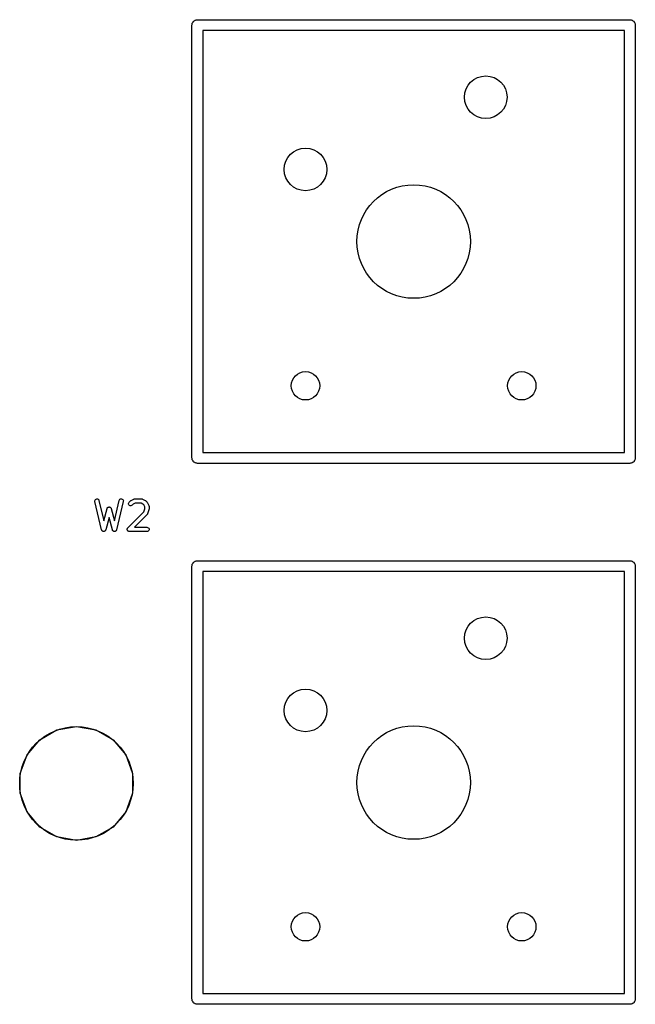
# Model space of a CAD drawing. Extents: x 85 to 363, y -189 to -115.
# Tile 36 of 38: x 341 to 363, y -189 to -154. Entities that reach past the tile are written whole.
import ezdxf

# ---------------------------------------------------------------- set-up
doc = ezdxf.new("R2010")
doc.units = 0
doc.header["$MEASUREMENT"] = 0
doc.layers.add('BLACK', color=7, linetype='CONTINUOUS')

msp = doc.modelspace()

# ---------------------------------------------------------------- linework, layer by layer
at = {"layer": 'Black'}
for p, q in [((346.999, -154.272), (347.004, -154.256)), ((346.999, -154.289), (346.999, -154.272)), ((347.004, -154.256), (347.007, -154.24)), ((347.007, -154.24), (347.016, -154.225)), ((347.016, -154.225), (347.021, -154.21)), ((347.021, -154.21), (347.032, -154.197)), ((347.032, -154.197), (347.04, -154.183)), ((347.04, -154.183), (347.053, -154.172)), ((347.053, -154.172), (347.064, -154.159)), ((347.064, -154.159), (347.078, -154.151)), ((347.078, -154.151), (347.091, -154.14)), ((347.091, -154.14), (347.107, -154.134)), ((347.107, -154.134), (347.121, -154.126)), ((347.121, -154.126), (347.138, -154.123)), ((347.138, -154.123), (347.153, -154.117)), ((347.153, -154.117), (347.17, -154.117)), ((347.17, -154.117), (347.186, -154.114)), ((347.186, -154.114), (362.426, -154.114)), ((362.426, -154.114), (362.443, -154.117)), ((362.443, -154.117), (362.459, -154.117)), ((362.459, -154.117), (362.475, -154.123)), ((362.475, -154.123), (362.491, -154.126)), ((362.491, -154.126), (362.506, -154.134)), ((362.506, -154.134), (362.522, -154.14)), ((362.522, -154.14), (362.534, -154.151)), ((362.534, -154.151), (362.549, -154.159)), ((362.549, -154.159), (362.559, -154.172)), ((362.559, -154.172), (362.572, -154.183)), ((362.572, -154.183), (362.581, -154.197)), ((362.581, -154.197), (362.591, -154.21)), ((362.591, -154.21), (362.597, -154.225)), ((362.597, -154.225), (362.605, -154.24)), ((362.605, -154.24), (362.608, -154.256)), ((362.608, -154.256), (362.614, -154.272)), ((362.614, -154.272), (362.614, -154.289)), ((346.996, -154.305), (346.999, -154.289)), ((346.996, -169.545), (346.996, -154.305)), ((347.377, -154.495), (347.377, -169.355)), ((362.236, -154.495), (347.377, -154.495)), ((362.236, -169.355), (362.236, -154.495)), ((362.614, -154.289), (362.617, -154.305)), ((362.617, -154.305), (362.617, -169.545)), ((347.377, -169.355), (362.236, -169.355)), ((346.999, -169.561), (346.996, -169.545)), ((346.999, -169.578), (346.999, -169.561)), ((347.004, -169.594), (346.999, -169.578)), ((347.007, -169.61), (347.004, -169.594)), ((347.016, -169.625), (347.007, -169.61)), ((347.021, -169.64), (347.016, -169.625)), ((347.032, -169.653), (347.021, -169.64)), ((347.04, -169.667), (347.032, -169.653)), ((347.053, -169.678), (347.04, -169.667)), ((347.064, -169.691), (347.053, -169.678)), ((347.078, -169.699), (347.064, -169.691)), ((347.091, -169.71), (347.078, -169.699)), ((347.107, -169.716), (347.091, -169.71)), ((347.121, -169.724), (347.107, -169.716)), ((347.138, -169.727), (347.121, -169.724)), ((347.153, -169.733), (347.138, -169.727)), ((347.17, -169.733), (347.153, -169.733)), ((347.186, -169.736), (347.17, -169.733)), ((362.426, -169.736), (347.186, -169.736)), ((362.443, -169.733), (362.426, -169.736)), ((362.459, -169.733), (362.443, -169.733)), ((362.475, -169.727), (362.459, -169.733)), ((362.491, -169.724), (362.475, -169.727)), ((362.506, -169.716), (362.491, -169.724)), ((362.522, -169.71), (362.506, -169.716)), ((362.534, -169.699), (362.522, -169.71)), ((362.549, -169.691), (362.534, -169.699)), ((362.559, -169.678), (362.549, -169.691)), ((362.572, -169.667), (362.559, -169.678)), ((362.581, -169.653), (362.572, -169.667)), ((362.591, -169.64), (362.581, -169.653)), ((362.597, -169.625), (362.591, -169.64)), ((362.605, -169.61), (362.597, -169.625)), ((362.608, -169.594), (362.605, -169.61)), ((362.614, -169.578), (362.608, -169.594)), ((362.617, -169.545), (362.614, -169.561)), ((362.614, -169.561), (362.614, -169.578)), ((343.572, -171.052), (343.579, -171.028)), ((343.573, -171.079), (343.572, -171.052)), ((343.811, -172.079), (343.573, -171.079)), ((343.579, -171.028), (343.595, -171.007)), ((343.595, -171.007), (343.616, -170.992)), ((343.616, -170.992), (343.642, -170.986)), ((343.642, -170.986), (343.668, -170.989)), ((343.668, -170.989), (343.691, -171.001)), ((343.691, -171.001), (343.709, -171.02)), ((343.709, -171.02), (343.719, -171.044)), ((343.719, -171.044), (343.888, -171.755)), ((344.049, -171.277), (344.055, -171.274)), ((344.055, -171.274), (344.062, -171.274)), ((344.062, -171.274), (344.068, -171.272)), ((344.068, -171.272), (344.075, -171.273)), ((344.075, -171.273), (344.081, -171.272)), ((344.081, -171.272), (344.088, -171.274)), ((344.088, -171.274), (344.094, -171.274)), ((344.094, -171.274), (344.1, -171.277)), ((344.261, -171.755), (344.43, -171.044)), ((344.576, -171.079), (344.338, -172.079)), ((344.43, -171.044), (344.441, -171.02)), ((344.441, -171.02), (344.459, -171.001)), ((344.459, -171.001), (344.482, -170.989)), ((344.482, -170.989), (344.508, -170.986)), ((344.508, -170.986), (344.533, -170.992)), ((344.533, -170.992), (344.555, -171.007)), ((344.555, -171.007), (344.57, -171.028)), ((344.57, -171.028), (344.578, -171.052)), ((344.578, -171.052), (344.576, -171.079)), ((344.762, -171.15), (344.769, -171.125)), ((344.764, -171.176), (344.762, -171.15)), ((344.775, -171.199), (344.764, -171.176)), ((344.769, -171.125), (344.784, -171.103)), ((344.794, -171.218), (344.775, -171.199)), ((344.784, -171.103), (344.831, -171.056)), ((344.817, -171.229), (344.794, -171.218)), ((344.843, -171.231), (344.817, -171.229)), ((344.831, -171.056), (344.841, -171.049)), ((344.841, -171.049), (344.851, -171.042)), ((344.868, -171.224), (344.843, -171.231)), ((344.851, -171.042), (344.946, -170.994)), ((344.89, -171.209), (344.868, -171.224)), ((344.929, -171.17), (344.89, -171.209)), ((344.997, -171.136), (344.929, -171.17)), ((344.946, -170.994), (344.95, -170.993)), ((344.95, -170.993), (344.954, -170.991)), ((344.954, -170.991), (344.963, -170.989)), ((344.963, -170.989), (344.971, -170.987)), ((344.971, -170.987), (344.975, -170.987)), ((344.975, -170.987), (344.98, -170.986)), ((344.98, -170.986), (345.218, -170.986)), ((345.2, -171.136), (344.997, -171.136)), ((345.268, -171.17), (345.2, -171.136)), ((345.218, -170.986), (345.222, -170.987)), ((345.222, -170.987), (345.226, -170.987)), ((345.226, -170.987), (345.235, -170.989)), ((345.235, -170.989), (345.243, -170.991)), ((345.243, -170.991), (345.247, -170.993)), ((345.247, -170.993), (345.251, -170.994)), ((345.251, -170.994), (345.346, -171.042)), ((345.299, -171.201), (345.268, -171.17)), ((345.333, -171.269), (345.299, -171.201)), ((345.333, -171.335), (345.333, -171.269)), ((345.346, -171.042), (345.356, -171.049)), ((345.356, -171.049), (345.366, -171.056)), ((345.366, -171.056), (345.414, -171.103)), ((345.414, -171.103), (345.42, -171.113)), ((345.42, -171.113), (345.428, -171.123)), ((345.428, -171.123), (345.475, -171.218)), ((345.475, -171.218), (345.476, -171.222)), ((345.476, -171.222), (345.479, -171.226)), ((345.479, -171.226), (345.48, -171.235)), ((345.48, -171.235), (345.483, -171.243)), ((345.483, -171.243), (345.482, -171.247)), ((345.482, -171.247), (345.483, -171.252)), ((345.483, -171.252), (345.483, -171.347)), ((343.888, -171.755), (344.002, -171.328)), ((344.002, -171.328), (344.005, -171.321)), ((344.005, -171.321), (344.007, -171.315)), ((344.007, -171.315), (344.011, -171.31)), ((344.011, -171.31), (344.013, -171.304)), ((344.013, -171.304), (344.018, -171.299)), ((344.018, -171.299), (344.022, -171.294)), ((344.022, -171.294), (344.027, -171.29)), ((344.027, -171.29), (344.032, -171.285)), ((344.032, -171.285), (344.038, -171.283)), ((344.038, -171.283), (344.043, -171.279)), ((344.043, -171.279), (344.049, -171.277)), ((344.1, -171.277), (344.106, -171.279)), ((344.106, -171.279), (344.112, -171.283)), ((344.112, -171.283), (344.118, -171.285)), ((344.118, -171.285), (344.122, -171.29)), ((344.122, -171.29), (344.128, -171.294)), ((344.128, -171.294), (344.132, -171.299)), ((344.132, -171.299), (344.136, -171.304)), ((344.136, -171.304), (344.139, -171.31)), ((344.139, -171.31), (344.143, -171.315)), ((344.143, -171.315), (344.144, -171.321)), ((344.144, -171.321), (344.147, -171.328)), ((344.147, -171.328), (344.261, -171.755)), ((344.736, -172.008), (345.295, -171.449)), ((345.414, -171.543), (344.97, -171.986)), ((345.295, -171.449), (345.333, -171.335)), ((345.416, -171.539), (345.414, -171.543)), ((345.419, -171.536), (345.416, -171.539)), ((345.423, -171.529), (345.419, -171.536)), ((345.428, -171.521), (345.423, -171.529)), ((345.43, -171.517), (345.428, -171.521)), ((345.432, -171.513), (345.43, -171.517)), ((345.479, -171.371), (345.432, -171.513)), ((345.481, -171.359), (345.479, -171.371)), ((345.483, -171.347), (345.481, -171.359)), ((344.075, -171.638), (343.957, -172.08)), ((344.193, -172.08), (344.075, -171.638)), ((343.814, -172.086), (343.811, -172.079)), ((343.816, -172.093), (343.814, -172.086)), ((343.82, -172.097), (343.816, -172.093)), ((343.822, -172.102), (343.82, -172.097)), ((343.827, -172.108), (343.822, -172.102)), ((343.831, -172.114), (343.827, -172.108)), ((343.836, -172.117), (343.831, -172.114)), ((343.84, -172.121), (343.836, -172.117)), ((343.846, -172.125), (343.84, -172.121)), ((343.853, -172.129), (343.846, -172.125)), ((343.858, -172.131), (343.853, -172.129)), ((343.863, -172.133), (343.858, -172.131)), ((343.87, -172.134), (343.863, -172.133)), ((343.878, -172.136), (343.87, -172.134)), ((343.883, -172.135), (343.878, -172.136)), ((343.889, -172.136), (343.883, -172.135)), ((343.896, -172.134), (343.889, -172.136)), ((343.904, -172.134), (343.896, -172.134)), ((343.909, -172.131), (343.904, -172.134)), ((343.914, -172.13), (343.909, -172.131)), ((343.921, -172.126), (343.914, -172.13)), ((343.927, -172.123), (343.921, -172.126)), ((343.931, -172.119), (343.927, -172.123)), ((343.936, -172.116), (343.931, -172.119)), ((343.94, -172.109), (343.936, -172.116)), ((343.946, -172.104), (343.94, -172.109)), ((343.948, -172.099), (343.946, -172.104)), ((343.951, -172.095), (343.948, -172.099)), ((343.954, -172.087), (343.951, -172.095)), ((343.957, -172.08), (343.954, -172.087)), ((344.196, -172.087), (344.193, -172.08)), ((344.198, -172.095), (344.196, -172.087)), ((344.201, -172.099), (344.198, -172.095)), ((344.204, -172.104), (344.201, -172.099)), ((344.209, -172.109), (344.204, -172.104)), ((344.214, -172.116), (344.209, -172.109)), ((344.218, -172.119), (344.214, -172.116)), ((344.222, -172.123), (344.218, -172.119)), ((344.229, -172.126), (344.222, -172.123)), ((344.236, -172.13), (344.229, -172.126)), ((344.241, -172.131), (344.236, -172.13)), ((344.246, -172.134), (344.241, -172.131)), ((344.253, -172.134), (344.246, -172.134)), ((344.261, -172.136), (344.253, -172.134)), ((344.266, -172.135), (344.261, -172.136)), ((344.272, -172.136), (344.266, -172.135)), ((344.279, -172.134), (344.272, -172.136)), ((344.287, -172.133), (344.279, -172.134)), ((344.292, -172.131), (344.287, -172.133)), ((344.297, -172.129), (344.292, -172.131)), ((344.303, -172.125), (344.297, -172.129)), ((344.31, -172.121), (344.303, -172.125)), ((344.314, -172.117), (344.31, -172.121)), ((344.318, -172.114), (344.314, -172.117)), ((344.323, -172.108), (344.318, -172.114)), ((344.328, -172.102), (344.323, -172.108)), ((344.33, -172.097), (344.328, -172.102)), ((344.333, -172.093), (344.33, -172.097)), ((344.335, -172.086), (344.333, -172.093)), ((344.338, -172.079), (344.335, -172.086)), ((344.714, -172.055), (344.715, -172.051)), ((344.715, -172.064), (344.714, -172.055)), ((344.715, -172.048), (344.719, -172.039)), ((344.715, -172.051), (344.715, -172.048)), ((344.715, -172.074), (344.715, -172.064)), ((344.716, -172.077), (344.715, -172.074)), ((344.717, -172.081), (344.716, -172.077)), ((344.721, -172.089), (344.717, -172.081)), ((344.719, -172.039), (344.721, -172.029)), ((344.721, -172.029), (344.723, -172.027)), ((344.724, -172.099), (344.721, -172.089)), ((344.723, -172.027), (344.724, -172.024)), ((344.724, -172.024), (344.73, -172.016)), ((344.726, -172.101), (344.724, -172.099)), ((344.728, -172.104), (344.726, -172.101)), ((344.735, -172.111), (344.728, -172.104)), ((344.73, -172.016), (344.736, -172.008)), ((344.741, -172.119), (344.735, -172.111)), ((344.744, -172.12), (344.741, -172.119)), ((344.746, -172.123), (344.744, -172.12)), ((344.755, -172.127), (344.746, -172.123)), ((344.763, -172.132), (344.755, -172.127)), ((344.767, -172.132), (344.763, -172.132)), ((344.77, -172.134), (344.767, -172.132)), ((344.779, -172.134), (344.77, -172.134)), ((344.789, -172.136), (344.779, -172.134)), ((345.408, -172.136), (344.789, -172.136)), ((344.97, -171.986), (345.408, -171.986)), ((345.408, -171.986), (345.434, -171.991)), ((345.434, -172.132), (345.408, -172.136)), ((345.434, -171.991), (345.456, -172.004)), ((345.456, -172.119), (345.434, -172.132)), ((345.456, -172.004), (345.473, -172.024)), ((345.473, -172.099), (345.456, -172.119)), ((345.473, -172.024), (345.482, -172.048)), ((345.482, -172.074), (345.473, -172.099)), ((345.482, -172.048), (345.482, -172.074)), ((346.996, -173.355), (346.999, -173.339)), ((346.999, -173.322), (347.004, -173.306)), ((346.999, -173.339), (346.999, -173.322)), ((347.004, -173.306), (347.007, -173.29)), ((347.007, -173.29), (347.016, -173.275)), ((347.016, -173.275), (347.021, -173.26)), ((347.021, -173.26), (347.032, -173.247)), ((347.032, -173.247), (347.04, -173.233)), ((347.04, -173.233), (347.053, -173.222)), ((347.053, -173.222), (347.064, -173.209)), ((347.064, -173.209), (347.078, -173.201)), ((347.078, -173.201), (347.091, -173.19)), ((347.091, -173.19), (347.107, -173.184)), ((347.107, -173.184), (347.121, -173.176)), ((347.121, -173.176), (347.138, -173.173)), ((347.138, -173.173), (347.153, -173.167)), ((347.153, -173.167), (347.17, -173.167)), ((347.17, -173.167), (347.186, -173.165)), ((347.186, -173.165), (362.426, -173.165)), ((362.426, -173.165), (362.443, -173.167)), ((362.443, -173.167), (362.459, -173.167)), ((362.459, -173.167), (362.475, -173.173)), ((362.475, -173.173), (362.491, -173.176)), ((362.491, -173.176), (362.506, -173.184)), ((362.506, -173.184), (362.522, -173.19)), ((362.522, -173.19), (362.534, -173.201)), ((362.534, -173.201), (362.549, -173.209)), ((362.549, -173.209), (362.559, -173.222)), ((362.559, -173.222), (362.572, -173.233)), ((362.572, -173.233), (362.581, -173.247)), ((362.581, -173.247), (362.591, -173.26)), ((362.591, -173.26), (362.597, -173.275)), ((362.597, -173.275), (362.605, -173.29)), ((362.605, -173.29), (362.608, -173.306)), ((362.608, -173.306), (362.614, -173.322)), ((362.614, -173.322), (362.614, -173.339)), ((362.614, -173.339), (362.617, -173.355)), ((346.996, -188.595), (346.996, -173.355)), ((347.377, -173.546), (347.377, -188.404)), ((362.236, -173.546), (347.377, -173.546)), ((362.236, -188.404), (362.236, -173.546)), ((362.617, -173.355), (362.617, -188.595)), ((341.635, -179.469), (342.239, -179.12)), ((342.239, -179.12), (342.925, -178.999)), ((342.925, -178.999), (343.612, -179.12)), ((343.612, -179.12), (344.216, -179.469)), ((341.187, -180.003), (341.635, -179.469)), ((344.216, -179.469), (344.664, -180.003)), ((340.948, -180.658), (341.187, -180.003)), ((344.664, -180.003), (344.903, -180.658)), ((340.948, -181.355), (340.948, -180.658)), ((344.903, -180.658), (344.903, -181.355)), ((341.187, -182.011), (340.948, -181.355)), ((344.903, -181.355), (344.664, -182.011)), ((341.635, -182.545), (341.187, -182.011)), ((344.664, -182.011), (344.216, -182.545)), ((342.239, -182.893), (341.635, -182.545)), ((344.216, -182.545), (343.612, -182.893)), ((342.925, -183.014), (342.239, -182.893)), ((343.612, -182.893), (342.925, -183.014)), ((346.999, -188.611), (346.996, -188.595)), ((347.377, -188.404), (362.236, -188.404)), ((362.617, -188.595), (362.614, -188.611)), ((346.999, -188.628), (346.999, -188.611)), ((347.004, -188.644), (346.999, -188.628)), ((347.007, -188.66), (347.004, -188.644)), ((347.016, -188.675), (347.007, -188.66)), ((347.021, -188.69), (347.016, -188.675)), ((347.032, -188.703), (347.021, -188.69)), ((347.04, -188.717), (347.032, -188.703)), ((347.053, -188.728), (347.04, -188.717)), ((347.064, -188.741), (347.053, -188.728)), ((347.078, -188.749), (347.064, -188.741)), ((347.091, -188.76), (347.078, -188.749)), ((347.107, -188.766), (347.091, -188.76)), ((347.121, -188.774), (347.107, -188.766)), ((347.138, -188.777), (347.121, -188.774)), ((347.153, -188.783), (347.138, -188.777)), ((347.17, -188.783), (347.153, -188.783)), ((347.186, -188.785), (347.17, -188.783)), ((362.426, -188.785), (347.186, -188.785)), ((362.443, -188.783), (362.426, -188.785)), ((362.459, -188.783), (362.443, -188.783)), ((362.475, -188.777), (362.459, -188.783)), ((362.491, -188.774), (362.475, -188.777)), ((362.506, -188.766), (362.491, -188.774)), ((362.522, -188.76), (362.506, -188.766)), ((362.534, -188.749), (362.522, -188.76)), ((362.549, -188.741), (362.534, -188.749)), ((362.559, -188.728), (362.549, -188.741)), ((362.572, -188.717), (362.559, -188.728)), ((362.581, -188.703), (362.572, -188.717)), ((362.591, -188.69), (362.581, -188.703)), ((362.597, -188.675), (362.591, -188.69)), ((362.605, -188.66), (362.597, -188.675)), ((362.608, -188.644), (362.605, -188.66)), ((362.614, -188.628), (362.608, -188.644)), ((362.614, -188.611), (362.614, -188.628))]:
    msp.add_line(p, q, dxfattribs=at)
for centre, radius in [((357.346, -156.845), 0.751), ((350.996, -159.385), 0.751), ((354.806, -161.925), 2), ((350.996, -167.005), 0.5), ((358.616, -167.005), 0.5), ((357.346, -175.895), 0.751), ((350.996, -178.435), 0.751), ((342.925, -181.007), 2), ((354.806, -180.975), 2), ((350.996, -186.055), 0.5), ((358.616, -186.055), 0.5)]:
    msp.add_circle(centre, radius, dxfattribs=at)

doc.saveas('drawing.dxf')
